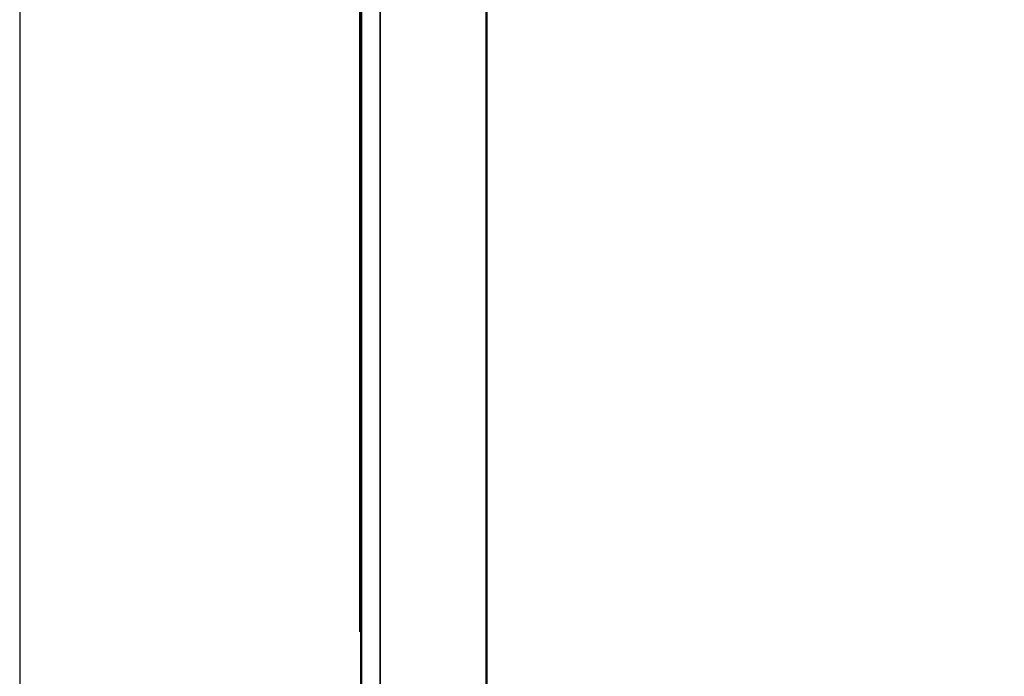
# Model space of a CAD drawing. Header units: inches. Extents: x 0 to 136, y 2 to 86.
# Tile 16 of 61: x 51 to 57, y 35 to 39. Entities that reach past the tile are written whole.
import ezdxf

# ---------------------------------------------------------------- set-up
doc = ezdxf.new("R2010")
doc.units = ezdxf.units.IN
doc.header["$LTSCALE"] = 4
doc.header["$MEASUREMENT"] = 0
for name, color, linetype, lineweight in [('Dimension (ANSI)', 7, 'Continuous', 25), ('Visible (ANSI)', 7, 'Continuous', 50), ('Visible Narrow (ANSI)', 7, 'Continuous', 35)]:
    doc.layers.add(name, color=color, linetype=linetype, lineweight=lineweight)
doc.styles.add('Dimension Text (ANSI)', font='tahoma.ttf')
doc.dimstyles.new('Dual Dimension', dxfattribs={"dimscale": 4, "dimtxt": 0.12, "dimasz": 0.098425, "dimexe": 0.125, "dimexo": 0.0625, "dimgap": 0.031496, "dimtad": 0, "dimtih": 1, "dimtoh": 1, "dimrnd": 1e-08, "dimzin": 4, "dimdsep": 46, "dimtxsty": 'Dimension Text (ANSI)', "dimcen": 0.09, "dimdle": 0.393701, "dimclrd": 256, "dimclre": 256, "dimclrt": 256, "dimadec": 0, "dimazin": 1, "dimtfac": 1, "dimtofl": 0, "dimtmove": 0, "dimatfit": 3, "dimfxl": 1, "dimtolj": 1, "dimtzin": 4, "dimlwd": -1, "dimlwe": -1, "dimarcsym": 0})

# ---------------------------------------------------------------- blocks, each defined once
blk = doc.blocks.new('*D10')
at = {"layer": 'Defpoints', "color": 0, "transparency": 16777216}
for p in [(51.0721, 43.2608), (63.0632, 29.1302), (51.0721, 21.5929)]:
    blk.add_point(p, dxfattribs=at)
at = {"layer": 'Dimension (ANSI)', "transparency": 16777216}
for p, q in [((51.0721, 43.0108), (51.0721, 21.0929)), ((63.0632, 28.8802), (63.0632, 21.0929)), ((51.4658, 21.5929), (54.7936, 21.5929)), ((62.6695, 21.5929), (59.264, 21.5929))]:
    blk.add_line(p, q, dxfattribs=at)
for points in [[(51.4658, 21.6585), (51.4658, 21.5273), (51.0721, 21.5929)], [(62.6695, 21.6585), (62.6695, 21.5273), (63.0632, 21.5929)]]:
    blk.add_solid(points, dxfattribs=at)
at = {"layer": 'Dimension (ANSI)', "transparency": 16777216, "insert": (57.0288, 22.5445), "char_height": 0.48, "attachment_point": 2, "style": 'Dimension Text (ANSI)'}
blk.add_mtext('\\A1;{\\H3.0x;(}\\S11.99^ 304.6 mm;{\\H3.0x;)}', dxfattribs=at)

msp = doc.modelspace()

# ---------------------------------------------------------------- linework, layer by layer
at = {"layer": 'Visible (ANSI)'}
for p, q in [((53.8662, 26.8294), (53.8662, 63.0793)), ((53.1162, 26.8687), (53.1162, 63.0399)), ((53.1112, 35.1969), (53.1112, 39.2352)), ((53.1162, 35.1969), (53.1112, 35.1969))]:
    msp.add_line(p, q, dxfattribs=at)
at = {"layer": 'Visible Narrow (ANSI)'}
msp.add_line((53.2296, 63.0793), (53.2296, 26.8294), dxfattribs=at)

# ---------------------------------------------------------------- dimensions: what is measured, and where the dimension line sits
at = {"layer": 'Dimension (ANSI)'}
dim = msp.add_linear_dim(base=(51.0721, 21.5929), p1=(63.0632, 29.1302), p2=(51.0721, 43.2608), angle=180, text='{\\H3.0x;(}\\S<>^ 304.6 mm;{\\H3.0x;)}', dimstyle='Dual Dimension', override={"dimgap": 0.031496, "dimtih": 0, "dimtoh": 0, "dimdec": 2, "dimpost": '\\X', "dimtol": 0, "dimlim": 0, "dimtp": 0, "dimtm": 0, "dimtdec": 2, "dimatfit": 1}, dxfattribs=at)
dim.commit()
dim.dimension.update_dxf_attribs({"geometry": '*D10', "text_midpoint": (57.0288, 21.5929), "dimtype": 160})

doc.saveas('drawing.dxf')
